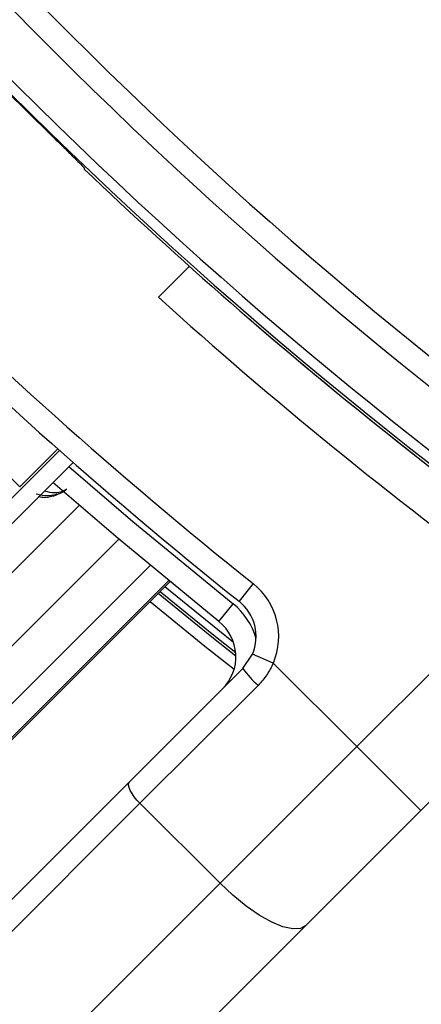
# Paper-space layout '3M DUO Surface Plate' of a CAD drawing. Header units: millimetres. Extents: x 10 to 10348, y 20 to 7979.
# Tile 76 of 117: x 3570 to 3588, y 7733 to 7777. Entities that reach past the tile are written whole.
import ezdxf

# ---------------------------------------------------------------- set-up
doc = ezdxf.new("R2010")
doc.units = ezdxf.units.MM
doc.layers.add('COMPONENT_GEOMETRY', color=7, linetype='Continuous')
doc.styles.add('SLDTEXTSTYLE0', font='TXT', dxfattribs={"width": 0.75})
doc.dimstyles.new('SLDDIMSTYLE0', dxfattribs={"dimtxt": 75, "dimasz": 3.302, "dimexe": 0, "dimexo": 0.0625, "dimgap": 18.75, "dimtad": 0, "dimtih": 1, "dimtoh": 1, "dimdec": 1, "dimrnd": 1e-09, "dimzin": 12, "dimdsep": 46, "dimtxsty": 'SLDTEXTSTYLE0', "dimsah": 1, "dimcen": 0.09, "dimadec": 0, "dimazin": 3, "dimtfac": 1, "dimtdec": 1, "dimtofl": 0, "dimtmove": 0, "dimatfit": 3, "dimfxl": 1, "dimfrac": 2, "dimtolj": 1, "dimtzin": 12, "dimarcsym": 0})

# ---------------------------------------------------------------- blocks, each defined once
blk = doc.blocks.new('_D_9')
at = {"layer": 'COMPONENT_GEOMETRY', "color": 7}
for p, q in [((3614.46, 7979.473), (365.306, 7979.473)), ((368.481, 7979.473), (368.481, 6468.997)), ((368.481, 4839.459), (368.481, 6349.935)), ((2084.458, 4839.459), (365.306, 4839.459))]:
    blk.add_line(p, q, dxfattribs=at)
for points in [[(368.481, 7979.473), (367.973, 7976.171), (368.989, 7976.171)], [(368.481, 4839.459), (368.989, 4842.761), (367.973, 4842.761)]]:
    blk.add_solid(points, dxfattribs=at)
at = {"layer": 'COMPONENT_GEOMETRY', "color": 7, "insert": (257.647, 6446.615), "char_height": 75, "attachment_point": 1, "style": 'SLDTEXTSTYLE0'}
blk.add_mtext('3140', dxfattribs=at)

psp = doc.layouts.new('3M DUO Surface Plate')

# ---------------------------------------------------------------- linework, layer by layer
at = {"color": 8, "linetype": 'Continuous', "lineweight": 25}
for p, q in [((3552.231, 7773.794), (3570.051, 7755.975)), ((3561.036, 7743.513), (3572.681, 7755.158)), ((3562.569, 7741.81), (3574.425, 7753.666)), ((3563.779, 7740.467), (3575.814, 7752.502)), ((3576.631, 7751.827), (3564.485, 7739.682)), ((3564.534, 7739.628), (3576.686, 7751.781))]:
    psp.add_line(p, q, dxfattribs=at)
at = {"color": 7, "linetype": 'Continuous', "lineweight": 25}
for p, q in [((3572.897, 7770.084), (3572.898, 7770.034)), ((3577.548, 7765.735), (3576.176, 7764.363)), ((3570.051, 7755.975), (3571.735, 7757.659)), ((3571.81, 7757.593), (3564.323, 7750.106)), ((3572.411, 7757.063), (3565.454, 7750.106)), ((3564.534, 7739.628), (3576.687, 7751.781)), ((3580.368, 7751.7), (3579.743, 7750.919)), ((3584.947, 7744.496), (3591.953, 7751.502)), ((3578.851, 7750.027), (3579.475, 7750.808)), ((3579.908, 7747.943), (3580.336, 7748.577)), ((3581.256, 7748.187), (3580.336, 7748.577)), ((3595.005, 7748.897), (3587.775, 7741.668)), ((3581.256, 7748.187), (3584.947, 7744.496)), ((3574.9, 7742.934), (3579.908, 7747.943)), ((3580.582, 7747.202), (3575.365, 7741.985)), ((3578.901, 7738.45), (3584.947, 7744.496)), ((3587.775, 7741.668), (3584.947, 7744.496)), ((3544.913, 7712.947), (3574.9, 7742.934)), ((3575.365, 7741.985), (3545.378, 7711.998)), ((3575.365, 7741.985), (3578.901, 7738.45)), ((3587.775, 7741.668), (3582.697, 7736.589)), ((3548.914, 7708.463), (3578.901, 7738.45)), ((3582.697, 7736.589), (3552.71, 7706.602))]:
    psp.add_line(p, q, dxfattribs=at)
at = {"color": 8, "linetype": 'Continuous', "lineweight": 25, "flags": 128}
for points in [[(3572.228, 7756.879), (3575.042, 7754.455), (3579.475, 7750.808)], [(3579.498, 7749.102), (3578.805, 7749.654), (3576.463, 7751.557)], [(3579.602, 7748.488), (3578.545, 7749.329), (3576.167, 7751.261)], [(3576.255, 7751.349), (3578.623, 7749.426), (3579.593, 7748.653)], [(3575.812, 7750.906), (3578.233, 7748.939), (3579.524, 7747.913)]]:
    psp.add_lwpolyline(points, dxfattribs=at)
at = {"color": 7, "linetype": 'Continuous', "lineweight": 25, "flags": 128}
for points in [[(3578.851, 7750.027), (3574.396, 7753.691), (3571.519, 7756.17)], [(3575.365, 7741.985), (3575.232, 7742.128), (3575.113, 7742.275), (3575.013, 7742.419), (3574.936, 7742.556), (3574.885, 7742.681), (3574.861, 7742.788), (3574.867, 7742.874), (3574.9, 7742.934)], [(3582.697, 7736.589), (3582.454, 7736.455), (3582.111, 7736.434), (3581.683, 7736.528), (3581.184, 7736.733), (3580.635, 7737.042), (3580.057, 7737.441), (3579.471, 7737.917), (3578.901, 7738.45)]]:
    psp.add_lwpolyline(points, dxfattribs=at)
at = {"color": 7, "linetype": 'Continuous', "lineweight": 25}
for centre, radius, start, end in [((3615.73, 7819.473), 160, 329.70306, 135), ((3615.73, 7819.473), 158.5, 329.39222, 135), ((3710.977, 7914.72), 196.166, 213.6328, 236.3672), ((3710.977, 7914.72), 197.208, 213.6328, 236.3672), ((3710.977, 7914.72), 199.431, 213.6328, 236.3672), ((3710.977, 7914.72), 199.889, 213.6328, 236.3672), ((3709.633, 7913.377), 207, 218.64351, 231.35649), ((3709.633, 7913.377), 208, 218.64351, 231.35649), ((3710.977, 7914.72), 199.93, 224.24438, 225.75562), ((3710.977, 7914.72), 200, 226.33851, 236.3672), ((3711.53, 7914.307), 202, 227.92764, 233.70356), ((3710.977, 7914.72), 200, 229.14741, 236.3672), ((3578.494, 7749.357), 3, 337.0417, 51.3565), ((3578.494, 7749.357), 2, 337.0417, 51.3565), ((3577.602, 7748.465), 2, 315, 51.3565), ((3584.199, 7751.172), 5.37, 216.9661, 227.6623)]:
    psp.add_arc(centre, radius, start, end, dxfattribs=at)
at = {"color": 8, "linetype": 'Continuous', "lineweight": 25}
psp.add_arc((3577.602, 7748.465), 3, 15.5484, 51.3565, dxfattribs=at)
at = {"color": 7, "linetype": 'Continuous', "lineweight": 25}
for points, knots in [([(3571.482, 7771.496), (3571.643, 7771.339), (3571.965, 7771.025), (3572.392, 7770.605), (3572.712, 7770.285), (3572.875, 7770.116), (3572.891, 7770.093), (3572.897, 7770.084)], [0, 0, 0, 0, 0.217103, 0.434207, 0.651285, 0.868325, 1, 1, 1, 1]), ([(3570.776, 7755.671), (3570.962, 7755.627), (3571.276, 7755.554), (3571.731, 7755.659), (3572.001, 7755.776), (3572.103, 7755.861), (3572.121, 7755.876)], [0, 0, 0, 0, 0.456921, 0.767867, 0.959152, 1, 1, 1, 1]), ([(3581.256, 7748.187), (3581.169, 7748.01), (3580.99, 7747.65), (3580.72, 7747.353), (3580.582, 7747.202)], [0, 0, 0, 0, 0.491209, 1, 1, 1, 1])]:
    psp.add_open_spline(points, degree=3, knots=knots, dxfattribs=at)
at = {"color": 8, "linetype": 'Continuous', "lineweight": 25}
for points, knots in [([(3572.112, 7755.883), (3572.074, 7755.851), (3571.935, 7755.732), (3571.604, 7755.582), (3571.215, 7755.474), (3570.977, 7755.519), (3570.885, 7755.536)], [0, 0, 0, 0, 0.097436, 0.355754, 0.751941, 1, 1, 1, 1]), ([(3571.146, 7755.798), (3571.296, 7755.762), (3571.543, 7755.704), (3571.892, 7755.756), (3572.063, 7755.848), (3572.118, 7755.878)], [0, 0, 0, 0, 0.507087, 0.841264, 1, 1, 1, 1])]:
    psp.add_open_spline(points, degree=3, knots=knots, dxfattribs=at)

# ---------------------------------------------------------------- dimensions: what is measured, and where the dimension line sits
at = {"layer": 'COMPONENT_GEOMETRY', "color": 7}
dim = psp.add_linear_dim(base=(368.481, 7979.473), p1=(2085.728, 4839.459), p2=(3615.73, 7979.473), angle=90, dimstyle='SLDDIMSTYLE0', dxfattribs=at)
dim.commit()
dim.dimension.update_dxf_attribs({"geometry": '_D_9', "text_midpoint": (368.481, 6409.466), "dimtype": 160})

doc.saveas('drawing.dxf')
